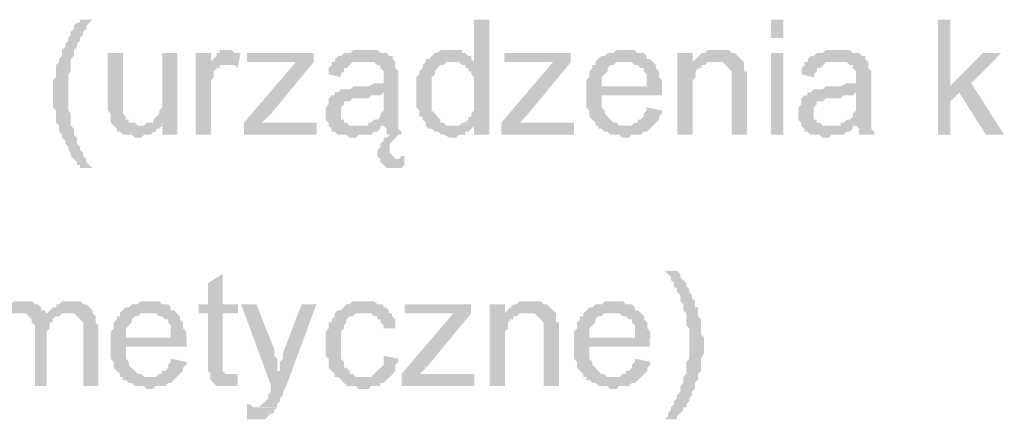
# Model space of a CAD drawing. Header units: millimetres. Extents: x -523 to 1404227, y -783705 to 1038705.
# Tile 232 of 256: x 416943 to 418318, y 246164 to 246723. Entities that reach past the tile are written whole.
import ezdxf

# ---------------------------------------------------------------- set-up
doc = ezdxf.new("R2010")
doc.units = ezdxf.units.MM
doc.linetypes.add('ACAD_ISO08W100', pattern=[36, 24, -3, 6, -3])
doc.layers.add('!!ELEKTRYKA', color=7, linetype='Continuous')

msp = doc.modelspace()

# ---------------------------------------------------------------- hatches: boundary and pattern name
at = {"layer": '!!ELEKTRYKA', "linetype": 'ACAD_ISO08W100'}
for points in [[(417044.12, 246723.34), (417026.87, 246723.34), (417026.87, 246723.34), (417026.87, 246719.12), (417022.56, 246719.12), (417018.24, 246714.8), (417018.24, 246710.58), (417013.93, 246706.35), (417013.93, 246702.12), (417010.48, 246697.9), (417010.48, 246693.67), (417006.17, 246689.44), (417006.17, 246685.22), (417001.85, 246680.99), (417001.85, 246676.76), (417001.85, 246672.54), (416997.54, 246668.31), (416997.54, 246668.31), (416997.54, 246664.08), (416993.23, 246659.77), (416993.23, 246655.54), (416993.23, 246651.32), (416993.23, 246647.09), (416993.23, 246642.86), (416988.92, 246638.64), (416988.92, 246634.41), (416988.92, 246630.18), (416988.92, 246625.96), (416988.92, 246621.73), (416988.92, 246621.73), (416988.92, 246617.5), (416988.92, 246609.05), (416988.92, 246604.74), (416988.92, 246600.51), (416993.23, 246596.28), (416993.23, 246592.06), (416993.23, 246587.83), (416993.23, 246583.6), (416993.23, 246579.38), (416997.54, 246575.15), (416997.54, 246570.92), (416997.54, 246566.7), (417001.85, 246562.47), (417001.85, 246562.47), (417001.85, 246558.24), (417006.17, 246553.93), (417006.17, 246549.7), (417010.48, 246545.48), (417010.48, 246541.25), (417013.93, 246537.02), (417013.93, 246532.8), (417018.24, 246528.57), (417022.56, 246524.34), (417022.56, 246520.12), (417026.87, 246520.12), (417026.87, 246515.89), (417044.12, 246515.89), (417044.12, 246515.89), (417039.81, 246520.12), (417035.5, 246524.34), (417035.5, 246528.57), (417031.18, 246532.8), (417031.18, 246537.02), (417026.87, 246541.25), (417026.87, 246545.48), (417022.56, 246549.7), (417022.56, 246553.93), (417022.56, 246558.24), (417018.24, 246562.47), (417018.24, 246566.7), (417018.24, 246570.92), (417013.93, 246575.15), (417013.93, 246579.38), (417013.93, 246583.6), (417013.93, 246587.83), (417013.93, 246592.06), (417010.48, 246596.28), (417010.48, 246600.51), (417010.48, 246604.74), (417010.48, 246609.05), (417010.48, 246613.28), (417010.48, 246617.5), (417010.48, 246621.73), (417010.48, 246621.73), (417010.48, 246625.96), (417010.48, 246630.18), (417010.48, 246634.41), (417010.48, 246638.64), (417010.48, 246642.86), (417010.48, 246647.09), (417013.93, 246651.32), (417013.93, 246655.54), (417013.93, 246659.77), (417013.93, 246664.08), (417013.93, 246668.31), (417018.24, 246672.54), (417018.24, 246676.76), (417018.24, 246680.99), (417022.56, 246685.22), (417022.56, 246689.44), (417026.87, 246693.67), (417026.87, 246693.67), (417026.87, 246697.9), (417026.87, 246697.9), (417031.18, 246702.12), (417031.18, 246706.35), (417035.5, 246710.58), (417035.5, 246714.8), (417039.81, 246719.12)], [(417598.55, 246723.32), (417577.07, 246723.32), (417577.07, 246664.04), (417547.86, 246664.04), (417547.86, 246664.04), (417552.15, 246664.04), (417556.45, 246664.04), (417560.74, 246659.83), (417565.04, 246659.83), (417565.04, 246655.53), (417569.34, 246655.53), (417569.34, 246651.32), (417573.63, 246651.32), (417573.63, 246647.11), (417577.07, 246642.82), (417577.07, 246638.61), (417577.07, 246634.4), (417577.07, 246630.19), (417577.07, 246625.89), (417577.07, 246617.47), (417577.07, 246613.26), (417577.07, 246608.97), (417577.07, 246604.76), (417577.07, 246600.55), (417577.07, 246596.25), (417573.63, 246592.04), (417573.63, 246587.83), (417569.34, 246587.83), (417569.34, 246583.62), (417565.04, 246579.33), (417560.74, 246579.33), (417556.45, 246575.12), (417577.07, 246575.12), (417577.07, 246562.4), (417598.55, 246562.4)], [(418242.59, 246723.28), (418225.49, 246723.28), (418225.49, 246562.37), (418242.59, 246562.37), (418242.59, 246608.97), (418255.41, 246621.62), (418242.59, 246630.08)], [(417087.06, 246676.68), (417065.51, 246676.68), (417065.51, 246604.7), (417065.51, 246604.7), (417065.51, 246600.47), (417065.51, 246596.25), (417069.82, 246592.02), (417069.82, 246587.8), (417069.82, 246583.58), (417069.82, 246579.26), (417074.13, 246575.04), (417074.13, 246575.04), (417078.44, 246570.82), (417078.44, 246566.59), (417082.75, 246566.59), (417087.06, 246562.37), (417090.51, 246562.37), (417094.82, 246562.37), (417099.13, 246562.37), (417103.44, 246558.14), (417107.76, 246558.14), (417107.76, 246558.14), (417112.07, 246558.14), (417116.38, 246562.37), (417120.69, 246562.37), (417125, 246562.37), (417129.31, 246566.59), (417133.62, 246566.59), (417133.62, 246570.82), (417137.07, 246570.82), (417141.38, 246575.04), (417112.07, 246575.04), (417107.76, 246575.04), (417103.44, 246579.26), (417099.13, 246579.26), (417094.82, 246579.26), (417094.82, 246583.58), (417090.51, 246583.58), (417090.51, 246587.8), (417087.06, 246592.02), (417087.06, 246596.25), (417087.06, 246600.47), (417087.06, 246604.7), (417087.06, 246608.92), (417087.06, 246613.15)], [(417162.6, 246676.66), (417141.92, 246676.66), (417141.92, 246617.38), (417141.92, 246613.16), (417141.92, 246608.93), (417141.92, 246604.71), (417141.92, 246600.49), (417137.61, 246596.27), (417137.61, 246592.04), (417137.61, 246592.04), (417133.3, 246587.73), (417129, 246583.51), (417129, 246579.29), (417129, 246579.29), (417141.92, 246579.29), (417141.92, 246562.4), (417162.6, 246562.4)], [(417209.87, 246676.71), (417188.34, 246676.71), (417188.34, 246562.41), (417209.87, 246562.41), (417209.87, 246621.67), (417209.87, 246625.89), (417209.87, 246630.11), (417209.87, 246634.33), (417209.87, 246638.55), (417213.32, 246642.77), (417213.32, 246646.99), (417213.32, 246646.99), (417213.32, 246651.3), (417217.63, 246655.52), (417221.93, 246655.52), (417221.93, 246659.74), (417226.24, 246659.74), (417230.55, 246659.74), (417209.87, 246659.74)], [(417234.02, 246680.99), (417230.57, 246680.99), (417226.27, 246680.99), (417221.96, 246680.99), (417221.96, 246676.77), (417217.65, 246676.77), (417217.65, 246672.47), (417213.35, 246668.25), (417209.04, 246664.03), (417209.04, 246659.81), (417230.57, 246659.81), (417234.02, 246659.81), (417238.32, 246659.81), (417242.63, 246659.81), (417246.94, 246655.59), (417251.24, 246676.77), (417246.94, 246676.77), (417242.63, 246676.77), (417238.32, 246680.99), (417238.32, 246680.99)], [(417353.09, 246676.7), (417260.11, 246676.7), (417260.11, 246664.04), (417306.6, 246664.04), (417310.9, 246664.04), (417315.2, 246664.04), (417319.51, 246664.04), (417323.81, 246664.04), (417328.12, 246664.04), (417353.09, 246664.04)], [(417425.08, 246680.88), (417420.78, 246680.88), (417416.48, 246680.88), (417412.18, 246680.88), (417408.74, 246680.88), (417404.44, 246676.66), (417400.14, 246676.66), (417395.84, 246676.66), (417391.54, 246672.45), (417387.24, 246672.45), (417382.93, 246668.24), (417382.93, 246664.02), (417420.78, 246664.02), (417425.08, 246664.02), (417429.38, 246664.02), (417433.68, 246664.02), (417437.99, 246664.02), (417442.29, 246659.72), (417446.59, 246659.72), (417446.59, 246655.5), (417446.59, 246655.5), (417450.89, 246651.29), (417450.89, 246647.08), (417450.89, 246642.86), (417450.89, 246642.86), (417450.89, 246634.34), (417446.59, 246634.34), (417442.29, 246634.34), (417442.29, 246634.34), (417437.99, 246634.34), (417429.38, 246630.13), (417425.08, 246630.13), (417420.78, 246630.13), (417416.48, 246630.13), (417408.74, 246630.13), (417404.44, 246625.92), (417400.14, 246625.92), (417400.14, 246625.92), (417395.84, 246625.92), (417391.54, 246625.92), (417387.24, 246621.61), (417450.89, 246621.61), (417450.89, 246613.18), (417450.89, 246608.97), (417450.89, 246604.75), (417450.89, 246600.45), (417450.89, 246596.24), (417446.59, 246592.02), (417446.59, 246592.02), (417446.59, 246587.81), (417442.29, 246583.59), (417437.99, 246583.59), (417433.68, 246579.29), (417429.38, 246579.29), (417429.38, 246575.08), (417450.89, 246575.08), (417450.89, 246575.08), (417455.19, 246570.86), (417455.19, 246566.65), (417455.19, 246562.35), (417459.49, 246562.35), (417455.19, 246558.13), (417450.89, 246558.13), (417450.89, 246553.92), (417446.59, 246549.7), (417446.59, 246549.7), (417446.59, 246545.49), (417442.29, 246541.19), (417442.29, 246536.97), (417442.29, 246532.76), (417446.59, 246528.54), (417471.53, 246528.54), (417467.23, 246528.54), (417463.79, 246532.76), (417463.79, 246532.76), (417459.49, 246536.97), (417459.49, 246541.19), (417459.49, 246545.49), (417459.49, 246549.7), (417463.79, 246553.92), (417463.79, 246553.92), (417467.23, 246558.13), (417467.23, 246558.13), (417471.53, 246562.35), (417475.83, 246562.35), (417475.83, 246562.35), (417475.83, 246566.65), (417471.53, 246570.86), (417471.53, 246575.08), (417471.53, 246579.29), (417471.53, 246579.29), (417471.53, 246583.59), (417471.53, 246587.81), (417471.53, 246592.02), (417471.53, 246596.24), (417471.53, 246604.75), (417471.53, 246608.97), (417471.53, 246638.56), (417471.53, 246638.56), (417471.53, 246642.86), (417471.53, 246647.08), (417471.53, 246651.29), (417467.23, 246655.5), (417467.23, 246655.5), (417467.23, 246659.72), (417467.23, 246664.02), (417463.79, 246668.24), (417463.79, 246672.45), (417459.49, 246672.45), (417455.19, 246676.66), (417450.89, 246676.66), (417446.59, 246676.66), (417442.29, 246680.88), (417437.99, 246680.88), (417433.68, 246680.88), (417429.38, 246680.88)], [(417543.2, 246680.99), (417543.2, 246680.99), (417538.91, 246680.99), (417534.61, 246680.99), (417530.31, 246680.99), (417526.02, 246676.78), (417522.58, 246676.78), (417518.28, 246672.57), (417518.28, 246672.57), (417513.98, 246668.27), (417509.69, 246668.27), (417509.69, 246664.06), (417505.39, 246659.85), (417505.39, 246655.64), (417501.09, 246651.34), (417501.09, 246651.34), (417501.09, 246647.13), (417496.79, 246642.92), (417496.79, 246638.7), (417496.79, 246634.41), (417496.79, 246630.2), (417496.79, 246625.98), (417496.79, 246621.69), (417496.79, 246617.48), (417496.79, 246613.26), (417496.79, 246609.05), (417496.79, 246604.75), (417496.79, 246600.54), (417501.09, 246596.33), (417501.09, 246592.12), (417501.09, 246587.82), (417505.39, 246587.82), (417505.39, 246583.61), (417509.69, 246579.4), (417509.69, 246575.19), (417547.5, 246575.19), (417543.2, 246575.19), (417538.91, 246575.19), (417534.61, 246579.4), (417530.31, 246579.4), (417530.31, 246583.61), (417526.02, 246587.82), (417526.02, 246587.82), (417522.58, 246592.12), (417522.58, 246592.12), (417518.28, 246596.33), (417518.28, 246600.54), (417518.28, 246604.75), (417518.28, 246609.05), (417518.28, 246613.26), (417518.28, 246621.69), (417518.28, 246621.69), (417518.28, 246625.98), (417518.28, 246630.2), (417518.28, 246634.41), (417518.28, 246638.7), (417518.28, 246642.92), (417522.58, 246647.13), (417522.58, 246651.34), (417526.02, 246655.64), (417526.02, 246655.64), (417530.31, 246659.85), (417534.61, 246659.85), (417538.91, 246664.06), (417543.2, 246664.06), (417547.5, 246664.06), (417577.58, 246664.06), (417573.29, 246668.27), (417573.29, 246672.57), (417568.99, 246672.57), (417564.69, 246676.78), (417560.39, 246676.78), (417560.39, 246680.99), (417556.1, 246680.99), (417547.5, 246680.99)], [(417712.36, 246676.77), (417619.62, 246676.77), (417619.62, 246664.06), (417665.99, 246664.06), (417670.29, 246664.06), (417674.58, 246664.06), (417678.87, 246664.06), (417683.17, 246664.06), (417687.46, 246664.06), (417712.36, 246664.06)], [(417788.63, 246681.02), (417784.34, 246681.02), (417780.05, 246681.02), (417776.62, 246681.02), (417772.33, 246676.73), (417768.04, 246676.73), (417763.75, 246676.73), (417759.46, 246672.52), (417755.17, 246672.52), (417750.88, 246668.32), (417746.59, 246664.03), (417788.63, 246664.03), (417788.63, 246664.03), (417792.92, 246664.03), (417797.21, 246664.03), (417801.5, 246659.82), (417805.79, 246659.82), (417810.08, 246655.62), (417814.37, 246655.62), (417814.37, 246651.33), (417814.37, 246651.33), (417818.66, 246647.13), (417818.66, 246642.92), (417818.66, 246638.63), (417818.66, 246630.23), (417755.17, 246630.23), (417840.11, 246630.23), (417840.11, 246634.43), (417840.11, 246638.63), (417835.82, 246642.92), (417835.82, 246647.13), (417835.82, 246651.33), (417831.53, 246655.62), (417831.53, 246659.82), (417827.24, 246664.03), (417827.24, 246664.03), (417822.95, 246668.32), (417818.66, 246668.32), (417818.66, 246672.52), (417814.37, 246676.73), (417810.08, 246676.73), (417805.79, 246676.73), (417801.5, 246681.02), (417797.21, 246681.02), (417792.92, 246681.02)], [(417882.57, 246676.71), (417861.14, 246676.71), (417861.14, 246562.45), (417882.57, 246562.45), (417882.57, 246625.88), (417882.57, 246630.17), (417882.57, 246634.37), (417882.57, 246638.65), (417886.86, 246642.85), (417886.86, 246647.05), (417886.86, 246651.34), (417891.14, 246655.54), (417891.14, 246655.54), (417895.43, 246655.54), (417895.43, 246659.74), (417898.86, 246659.74), (417882.57, 246659.74)], [(417916.82, 246680.92), (417916.82, 246680.92), (417912.53, 246680.92), (417908.24, 246680.92), (417903.96, 246680.92), (417899.67, 246676.72), (417895.39, 246676.72), (417891.1, 246672.43), (417891.1, 246672.43), (417886.82, 246668.23), (417882.53, 246663.95), (417912.53, 246663.95), (417916.82, 246663.95), (417920.24, 246663.95), (417924.53, 246663.95), (417928.82, 246659.75), (417928.82, 246659.75), (417933.1, 246655.55), (417937.39, 246651.26), (417937.39, 246651.26), (417937.39, 246647.06), (417937.39, 246642.78), (417937.39, 246638.58), (417937.39, 246634.38), (417937.39, 246562.38), (417958.81, 246562.38), (417958.81, 246634.38), (417958.81, 246634.38), (417958.81, 246642.78), (417958.81, 246647.06), (417958.81, 246651.26), (417954.53, 246651.26), (417954.53, 246655.55), (417954.53, 246659.75), (417954.53, 246663.95), (417950.24, 246668.23), (417950.24, 246668.23), (417945.96, 246672.43), (417941.67, 246676.72), (417937.39, 246676.72), (417937.39, 246676.72), (417933.1, 246680.92), (417928.82, 246680.92), (417920.24, 246680.92)], [(418085.26, 246680.89), (418085.26, 246680.89), (418081.84, 246680.89), (418077.56, 246680.89), (418073.28, 246680.89), (418069, 246680.89), (418064.72, 246676.69), (418060.44, 246676.69), (418056.16, 246676.69), (418051.87, 246672.5), (418047.59, 246672.5), (418043.31, 246668.22), (418043.31, 246664.02), (418081.84, 246664.02), (418085.26, 246664.02), (418089.54, 246664.02), (418093.82, 246664.02), (418098.11, 246664.02), (418102.39, 246659.74), (418106.67, 246659.74), (418106.67, 246655.55), (418106.67, 246655.55), (418110.95, 246651.27), (418110.95, 246647.07), (418110.95, 246642.79), (418110.95, 246642.79), (418110.95, 246634.4), (418110.95, 246634.4), (418106.67, 246634.4), (418102.39, 246634.4), (418102.39, 246634.4), (418098.11, 246634.4), (418089.54, 246630.12), (418085.26, 246630.12), (418081.84, 246630.12), (418077.56, 246630.12), (418069, 246630.12), (418064.72, 246625.93), (418060.44, 246625.93), (418060.44, 246625.93), (418056.16, 246625.93), (418051.87, 246625.93), (418047.59, 246621.65), (418110.95, 246621.65), (418110.95, 246613.17), (418110.95, 246608.98), (418110.95, 246604.7), (418110.95, 246600.5), (418110.95, 246596.22), (418106.67, 246592.02), (418106.67, 246592.02), (418106.67, 246587.83), (418102.39, 246583.55), (418098.11, 246583.55), (418093.82, 246579.35), (418089.54, 246579.35), (418089.54, 246575.07), (418110.95, 246575.07), (418110.95, 246575.07), (418115.23, 246570.88), (418115.23, 246566.6), (418115.23, 246562.4), (418136.63, 246562.4), (418136.63, 246562.4), (418136.63, 246566.6), (418132.35, 246570.88), (418132.35, 246575.07), (418132.35, 246579.35), (418132.35, 246579.35), (418132.35, 246583.55), (418132.35, 246587.83), (418132.35, 246592.02), (418132.35, 246596.22), (418132.35, 246604.7), (418132.35, 246608.98), (418132.35, 246638.6), (418132.35, 246638.6), (418132.35, 246642.79), (418132.35, 246647.07), (418132.35, 246651.27), (418128.07, 246655.55), (418128.07, 246655.55), (418128.07, 246659.74), (418128.07, 246664.02), (418123.79, 246668.22), (418123.79, 246672.5), (418119.51, 246672.5), (418115.23, 246676.69), (418110.95, 246676.69), (418106.67, 246676.69), (418102.39, 246680.89), (418098.11, 246680.89), (418093.82, 246680.89), (418089.54, 246680.89)], [(418313.86, 246676.69), (418288.21, 246676.69), (418242.05, 246630.19), (418254.87, 246621.72), (418292.49, 246562.39), (418318.13, 246562.39), (418271.97, 246634.37)], [(417353.25, 246664.03), (417328.29, 246664.03), (417255.97, 246579.31), (417255.97, 246562.35), (417280.93, 246579.31), (417293.85, 246592.05)], [(417382.57, 246664.11), (417378.27, 246664.11), (417378.27, 246659.81), (417373.96, 246655.59), (417373.96, 246651.38), (417373.96, 246647.16), (417391.17, 246642.86), (417391.17, 246647.16), (417395.47, 246651.38), (417395.47, 246655.59), (417399.77, 246655.59), (417403.21, 246659.81), (417403.21, 246659.81), (417407.51, 246664.11), (417411.81, 246664.11), (417416.12, 246664.11), (417420.42, 246664.11)], [(417712.52, 246664.05), (417687.62, 246664.05), (417615.48, 246579.38), (417615.48, 246562.46), (417641.24, 246579.38), (417653.27, 246592.09)], [(417747.04, 246664), (417747.04, 246664), (417747.04, 246659.8), (417742.75, 246659.8), (417742.75, 246655.51), (417738.46, 246651.31), (417738.46, 246647.1), (417738.46, 246642.81), (417734.17, 246638.61), (417734.17, 246634.4), (417734.17, 246630.11), (417734.17, 246625.91), (417734.17, 246617.41), (417734.17, 246613.21), (417734.17, 246609.01), (417734.17, 246604.72), (417734.17, 246600.51), (417738.46, 246596.31), (417738.46, 246592.02), (417738.46, 246587.81), (417742.75, 246583.61), (417742.75, 246583.61), (417747.04, 246579.32), (417747.04, 246575.11), (417789.08, 246575.11), (417789.08, 246575.11), (417784.79, 246575.11), (417780.5, 246575.11), (417776.21, 246579.32), (417771.92, 246579.32), (417767.63, 246583.61), (417764.2, 246587.81), (417764.2, 246587.81), (417764.2, 246587.81), (417759.91, 246592.02), (417759.91, 246596.31), (417755.62, 246600.51), (417755.62, 246604.72), (417755.62, 246609.01), (417755.62, 246617.41), (417839.71, 246617.41), (417839.71, 246617.41), (417839.71, 246621.7), (417839.71, 246625.91), (417839.71, 246630.11), (417755.62, 246630.11), (417755.62, 246630.11), (417755.62, 246638.61), (417755.62, 246642.81), (417759.91, 246647.1), (417759.91, 246647.1), (417764.2, 246651.31), (417764.2, 246655.51), (417767.63, 246659.8), (417771.92, 246659.8), (417776.21, 246664), (417780.5, 246664), (417784.79, 246664), (417789.08, 246664)], [(417882.53, 246663.95), (417882.53, 246659.75), (417899.67, 246659.75), (417903.96, 246663.95), (417908.24, 246663.95), (417912.53, 246663.95)], [(418043.59, 246663.93), (418039.31, 246663.93), (418039.31, 246659.73), (418035.03, 246655.54), (418035.03, 246651.26), (418035.03, 246647.06), (418052.16, 246642.78), (418052.16, 246647.06), (418056.44, 246651.26), (418056.44, 246655.54), (418060.72, 246655.54), (418065, 246659.73), (418065, 246659.73), (418069.28, 246663.93), (418073.56, 246663.93), (418076.99, 246663.93), (418081.27, 246663.93)], [(417387.03, 246621.69), (417382.73, 246621.69), (417382.73, 246617.47), (417378.43, 246617.47), (417374.13, 246613.26), (417374.13, 246609.04), (417374.13, 246604.83), (417369.82, 246600.53), (417369.82, 246596.31), (417369.82, 246592.1), (417369.82, 246592.1), (417369.82, 246587.88), (417369.82, 246583.58), (417374.13, 246579.36), (417374.13, 246575.15), (417378.43, 246570.93), (417378.43, 246570.93), (417378.43, 246566.72), (417382.73, 246566.72), (417387.03, 246562.42), (417391.33, 246562.42), (417395.63, 246562.42), (417399.07, 246562.42), (417403.37, 246558.2), (417407.67, 246558.2), (417411.98, 246558.2), (417416.28, 246562.42), (417420.58, 246562.42), (417424.88, 246562.42), (417429.18, 246562.42), (417433.48, 246562.42), (417437.78, 246566.72), (417442.08, 246566.72), (417446.39, 246570.93), (417446.39, 246575.15), (417411.98, 246575.15), (417411.98, 246575.15), (417407.67, 246575.15), (417403.37, 246575.15), (417399.07, 246579.36), (417395.63, 246579.36), (417395.63, 246583.58), (417391.33, 246583.58), (417391.33, 246587.88), (417391.33, 246592.1), (417391.33, 246596.31), (417391.33, 246600.53), (417395.63, 246604.83), (417395.63, 246604.83), (417395.63, 246609.04), (417399.07, 246609.04), (417403.37, 246609.04), (417407.67, 246613.26), (417411.98, 246613.26), (417416.28, 246613.26), (417420.58, 246613.26), (417424.88, 246613.26), (417429.18, 246613.26), (417433.48, 246617.47), (417437.78, 246617.47), (417442.08, 246617.47), (417446.39, 246617.47), (417450.69, 246621.69)], [(418047.33, 246621.74), (418043.05, 246621.74), (418043.05, 246617.46), (418038.76, 246617.46), (418034.48, 246613.26), (418034.48, 246609.07), (418034.48, 246604.79), (418030.2, 246600.59), (418030.2, 246596.31), (418030.2, 246592.12), (418030.2, 246592.12), (418030.2, 246587.84), (418030.2, 246583.64), (418034.48, 246579.36), (418034.48, 246575.16), (418038.76, 246570.97), (418038.76, 246570.97), (418038.76, 246566.69), (418043.05, 246566.69), (418047.33, 246562.49), (418051.61, 246562.49), (418055.89, 246562.49), (418060.17, 246562.49), (418064.45, 246558.21), (418068.73, 246558.21), (418072.16, 246558.21), (418076.44, 246562.49), (418080.72, 246562.49), (418085, 246562.49), (418089.28, 246562.49), (418093.56, 246562.49), (418097.84, 246566.69), (418102.12, 246566.69), (418106.4, 246570.97), (418106.4, 246575.16), (418072.16, 246575.16), (418072.16, 246575.16), (418068.73, 246575.16), (418064.45, 246575.16), (418060.17, 246579.36), (418055.89, 246579.36), (418055.89, 246583.64), (418051.61, 246583.64), (418051.61, 246587.84), (418051.61, 246592.12), (418051.61, 246596.31), (418051.61, 246600.59), (418055.89, 246604.79), (418055.89, 246604.79), (418055.89, 246609.07), (418060.17, 246609.07), (418064.45, 246609.07), (418068.73, 246613.26), (418072.16, 246613.26), (418076.44, 246613.26), (418080.72, 246613.26), (418085, 246613.26), (418089.28, 246613.26), (418093.56, 246617.46), (418097.84, 246617.46), (418102.12, 246617.46), (418106.4, 246617.46), (418110.69, 246621.74)], [(417818.66, 246600.54), (417818.66, 246596.34), (417814.37, 246592.13), (417814.37, 246587.84), (417810.08, 246583.64), (417805.79, 246583.64), (417805.79, 246579.35), (417801.5, 246579.35), (417797.21, 246575.15), (417792.92, 246575.15), (417788.63, 246575.15), (417746.59, 246575.15), (417750.88, 246575.15), (417750.88, 246570.94), (417755.17, 246570.94), (417759.46, 246566.65), (417763.75, 246566.65), (417768.04, 246562.45), (417772.33, 246562.45), (417776.62, 246562.45), (417780.05, 246562.45), (417784.34, 246558.24), (417788.63, 246558.24), (417792.92, 246558.24), (417797.21, 246562.45), (417801.5, 246562.45), (417805.79, 246562.45), (417810.08, 246562.45), (417814.37, 246566.65), (417818.66, 246566.65), (417822.95, 246570.94), (417822.95, 246570.94), (417827.24, 246575.15), (417831.53, 246579.35), (417831.53, 246579.35), (417835.82, 246583.64), (417835.82, 246587.84), (417840.11, 246592.13), (417840.11, 246596.34)], [(417128.98, 246579.34), (417124.67, 246579.34), (417120.36, 246579.34), (417116.05, 246575.11), (417111.74, 246575.11), (417141.05, 246575.11), (417141.05, 246579.34)], [(417357.56, 246579.31), (417306.76, 246579.31), (417302.46, 246579.31), (417298.15, 246579.31), (417293.85, 246579.31), (417289.54, 246579.31), (417285.24, 246579.31), (417280.93, 246579.31), (417255.97, 246562.35), (417357.56, 246562.35)], [(417716.81, 246579.38), (417666.15, 246579.38), (417661.85, 246579.38), (417657.56, 246579.38), (417653.27, 246579.38), (417648.97, 246579.38), (417645.54, 246579.38), (417641.24, 246579.38), (417615.48, 246562.46), (417716.81, 246562.46)], [(417556.31, 246575.12), (417552.01, 246575.12), (417547.72, 246575.12), (417509.9, 246575.12), (417514.2, 246570.82), (417518.5, 246570.82), (417522.8, 246566.61), (417522.8, 246566.61), (417527.09, 246566.61), (417531.39, 246562.4), (417531.39, 246562.4), (417535.69, 246562.4), (417543.42, 246558.19), (417547.72, 246558.19), (417552.01, 246558.19), (417556.31, 246562.4), (417560.61, 246562.4), (417564.91, 246562.4), (417564.91, 246566.61), (417569.2, 246566.61), (417573.5, 246570.82), (417577.8, 246575.12), (417577.8, 246575.12)], [(417479.95, 246532.76), (417479.95, 246532.76), (417475.65, 246532.76), (417475.65, 246532.76), (417472.21, 246528.54), (417446.42, 246528.54), (417446.42, 246524.25), (417450.72, 246520.03), (417450.72, 246520.03), (417455.02, 246515.82), (417455.02, 246515.82), (417459.32, 246515.82), (417463.62, 246515.82), (417467.91, 246515.82), (417472.21, 246515.82), (417475.65, 246515.82), (417479.95, 246520.03)], [(417226.07, 246367.67), (417205.4, 246354.93), (417205.4, 246325.3), (417192.48, 246325.3), (417192.48, 246312.63), (417205.4, 246312.63), (417205.4, 246244.85), (417205.4, 246244.85), (417205.4, 246236.41), (417205.4, 246232.19), (417209.71, 246227.97), (417238.99, 246227.97), (417234.69, 246227.97), (417230.38, 246227.97), (417230.38, 246227.97), (417226.07, 246232.19), (417226.07, 246232.19), (417226.07, 246236.41), (417226.07, 246244.85), (417226.07, 246312.63), (417247.61, 246312.63), (417247.61, 246325.3), (417226.07, 246325.3)], [(417861.04, 246371.93), (417843.89, 246371.93), (417843.89, 246371.93), (417848.18, 246367.73), (417852.46, 246363.53), (417852.46, 246359.24), (417856.75, 246355.04), (417856.75, 246350.76), (417861.04, 246346.56), (417861.04, 246342.35), (417861.04, 246342.35), (417865.32, 246338.07), (417865.32, 246333.87), (417865.32, 246329.67), (417869.61, 246325.38), (417869.61, 246321.18), (417869.61, 246316.89), (417873.9, 246312.69), (417873.9, 246308.49), (417873.9, 246308.49), (417873.9, 246304.2), (417873.9, 246300), (417873.9, 246295.8), (417878.18, 246291.51), (417878.18, 246287.31), (417878.18, 246283.03), (417878.18, 246278.83), (417878.18, 246274.62), (417878.18, 246270.34), (417878.18, 246270.34), (417878.18, 246266.14), (417878.18, 246261.85), (417878.18, 246257.65), (417878.18, 246253.45), (417878.18, 246249.16), (417873.9, 246244.96), (417873.9, 246240.76), (417873.9, 246236.47), (417873.9, 246232.27), (417873.9, 246227.99), (417869.61, 246223.78), (417869.61, 246219.58), (417869.61, 246215.3), (417865.32, 246211.1), (417865.32, 246206.89), (417865.32, 246202.61), (417861.04, 246198.41), (417861.04, 246194.12), (417856.75, 246189.92), (417856.75, 246185.72), (417852.46, 246181.43), (417852.46, 246177.23), (417848.18, 246173.03), (417848.18, 246168.74), (417843.89, 246164.54), (417861.04, 246164.54), (417861.04, 246164.54), (417861.04, 246168.74), (417865.32, 246173.03), (417869.61, 246177.23), (417869.61, 246181.43), (417873.9, 246181.43), (417873.9, 246185.72), (417878.18, 246189.92), (417878.18, 246194.12), (417881.61, 246198.41), (417881.61, 246202.61), (417885.9, 246206.89), (417885.9, 246211.1), (417885.9, 246211.1), (417885.9, 246215.3), (417890.19, 246219.58), (417890.19, 246223.78), (417890.19, 246227.99), (417894.47, 246232.27), (417894.47, 246236.47), (417894.47, 246240.76), (417894.47, 246244.96), (417894.47, 246249.16), (417898.76, 246257.65), (417898.76, 246261.85), (417898.76, 246266.14), (417898.76, 246270.34), (417898.76, 246270.34), (417898.76, 246274.62), (417898.76, 246278.83), (417894.47, 246283.03), (417894.47, 246287.31), (417894.47, 246291.51), (417894.47, 246295.8), (417894.47, 246300), (417894.47, 246304.2), (417890.19, 246308.49), (417890.19, 246312.69), (417890.19, 246316.89), (417890.19, 246321.18), (417885.9, 246321.18), (417885.9, 246325.38), (417885.9, 246329.67), (417881.61, 246333.87), (417881.61, 246338.07), (417878.18, 246342.35), (417878.18, 246346.56), (417873.9, 246350.76), (417873.9, 246355.04), (417869.61, 246359.24), (417865.32, 246363.53), (417865.32, 246367.73)], [(416946.67, 246329.51), (416942.35, 246329.51), (416938.04, 246329.51), (416934.59, 246329.51), (416930.27, 246325.28), (416925.96, 246325.28), (416925.96, 246321.05), (416921.64, 246321.05), (416917.33, 246316.82), (416913.01, 246312.59), (416942.35, 246312.59), (416942.35, 246312.59), (416946.67, 246312.59), (416950.98, 246312.59), (416955.3, 246308.37), (416980.33, 246308.37), (416980.33, 246312.59), (416976.88, 246316.82), (416972.56, 246316.82), (416972.56, 246321.05), (416968.25, 246325.28), (416968.25, 246325.28), (416963.93, 246325.28), (416959.61, 246329.51), (416955.3, 246329.51), (416950.98, 246329.51)], [(417014.28, 246329.61), (417009.96, 246329.61), (417005.65, 246329.61), (417002.2, 246329.61), (416997.89, 246325.3), (416993.57, 246325.3), (416993.57, 246321.07), (416989.26, 246321.07), (416984.95, 246316.84), (416980.64, 246312.61), (417009.96, 246312.61), (417014.28, 246312.61), (417018.59, 246312.61), (417022.9, 246308.39), (417022.9, 246308.39), (417027.22, 246304.16), (417031.53, 246299.93), (417031.53, 246299.93), (417031.53, 246295.71), (417031.53, 246291.48), (417031.53, 246283.03), (417031.53, 246211), (417052.23, 246211), (417052.23, 246291.48), (417052.23, 246291.48), (417052.23, 246295.71), (417048.78, 246299.93), (417048.78, 246308.39), (417048.78, 246308.39), (417044.47, 246312.61), (417044.47, 246316.84), (417040.16, 246321.07), (417040.16, 246321.07), (417035.84, 246325.3), (417031.53, 246325.3), (417027.22, 246329.61), (417022.9, 246329.61), (417018.59, 246329.61)], [(417124.31, 246329.61), (417120, 246329.61), (417115.69, 246329.61), (417111.38, 246329.61), (417107.07, 246325.38), (417103.62, 246325.38), (417099.31, 246325.38), (417095, 246321.16), (417090.69, 246321.16), (417086.38, 246316.94), (417082.07, 246312.63), (417124.31, 246312.63), (417124.31, 246312.63), (417128.62, 246312.63), (417132.93, 246312.63), (417137.24, 246308.4), (417141.55, 246308.4), (417145.86, 246304.18), (417150.17, 246304.18), (417150.17, 246299.95), (417150.17, 246299.95), (417153.62, 246295.73), (417153.62, 246291.51), (417153.62, 246287.28), (417153.62, 246278.83), (417090.69, 246278.83), (417175.17, 246278.83), (417175.17, 246283.06), (417175.17, 246287.28), (417170.86, 246291.51), (417170.86, 246295.73), (417170.86, 246299.95), (417166.55, 246304.18), (417166.55, 246308.4), (417162.24, 246312.63), (417162.24, 246312.63), (417157.93, 246316.94), (417153.62, 246316.94), (417153.62, 246321.16), (417150.17, 246325.38), (417145.86, 246325.38), (417141.55, 246325.38), (417137.24, 246329.61), (417132.93, 246329.61), (417128.62, 246329.61)], [(417273.35, 246325.31), (417251.83, 246325.31), (417294.01, 246210.97), (417306.93, 246232.15), (417302.62, 246232.15), (417302.62, 246240.59), (417302.62, 246244.89), (417302.62, 246249.11), (417298.32, 246253.33), (417298.32, 246257.55), (417298.32, 246261.77)], [(417357.06, 246325.31), (417336.4, 246325.31), (417310.57, 246257.65), (417310.57, 246257.65), (417310.57, 246253.34), (417310.57, 246249.13), (417306.26, 246244.91), (417306.26, 246240.69), (417306.26, 246236.47), (417306.26, 246232.25), (417293.35, 246211.08), (417293.35, 246211.08), (417293.35, 246206.86), (417293.35, 246202.55), (417289.91, 246198.33), (417289.91, 246194.12), (417285.6, 246189.9), (417285.6, 246189.9), (417285.6, 246189.9), (417281.3, 246185.68), (417281.3, 246185.68), (417277, 246181.46), (417268.39, 246181.46), (417301.96, 246181.46), (417301.96, 246185.68), (417301.96, 246185.68), (417306.26, 246189.9), (417306.26, 246194.12), (417310.57, 246198.33), (417310.57, 246202.55), (417314.87, 246211.08)], [(417424.88, 246329.63), (417420.58, 246329.63), (417416.28, 246329.63), (417411.98, 246329.63), (417407.67, 246329.63), (417403.37, 246325.42), (417399.07, 246325.42), (417395.63, 246321.12), (417395.63, 246321.12), (417391.33, 246316.9), (417387.03, 246316.9), (417382.73, 246312.69), (417382.73, 246308.47), (417378.43, 246304.17), (417378.43, 246299.96), (417374.13, 246299.96), (417374.13, 246295.74), (417374.13, 246291.53), (417369.82, 246287.31), (417369.82, 246283.01), (417369.82, 246278.79), (417369.82, 246274.58), (417369.82, 246270.36), (417369.82, 246261.85), (417369.82, 246257.63), (417369.82, 246253.42), (417374.13, 246249.2), (417374.13, 246244.99), (417374.13, 246240.69), (417374.13, 246236.47), (417378.43, 246232.25), (417378.43, 246232.25), (417382.73, 246228.04), (417382.73, 246223.74), (417420.58, 246223.74), (417420.58, 246223.74), (417416.28, 246223.74), (417411.98, 246223.74), (417407.67, 246228.04), (417403.37, 246228.04), (417403.37, 246232.25), (417399.07, 246236.47), (417399.07, 246236.47), (417395.63, 246236.47), (417395.63, 246240.69), (417395.63, 246244.99), (417391.33, 246249.2), (417391.33, 246253.42), (417391.33, 246257.63), (417391.33, 246261.85), (417391.33, 246270.36), (417391.33, 246270.36), (417391.33, 246274.58), (417391.33, 246278.79), (417391.33, 246283.01), (417391.33, 246287.31), (417395.63, 246291.53), (417395.63, 246295.74), (417399.07, 246299.96), (417399.07, 246304.17), (417399.07, 246304.17), (417403.37, 246308.47), (417407.67, 246308.47), (417411.98, 246312.69), (417416.28, 246312.69), (417420.58, 246312.69), (417424.88, 246312.69), (417458.43, 246312.69), (417458.43, 246316.9), (417454.13, 246321.12), (417450.69, 246321.12), (417450.69, 246325.42), (417446.39, 246325.42), (417442.08, 246325.42), (417437.78, 246329.63), (417433.48, 246329.63), (417429.18, 246329.63)], [(417573.07, 246325.35), (417480.23, 246325.35), (417480.23, 246312.62), (417526.65, 246312.62), (417530.95, 246312.62), (417535.24, 246312.62), (417539.54, 246312.62), (417543.84, 246312.62), (417548.14, 246312.62), (417573.07, 246312.62)], [(417620.39, 246325.28), (417598.92, 246325.28), (417598.92, 246210.97), (417620.39, 246210.97), (417620.39, 246274.53), (417620.39, 246278.73), (417620.39, 246282.94), (417620.39, 246287.24), (417624.69, 246291.45), (417624.69, 246295.65), (417624.69, 246299.86), (417628.12, 246304.16), (417628.12, 246304.16), (417632.42, 246304.16), (417632.42, 246308.36), (417636.71, 246308.36), (417620.39, 246308.36)], [(417653.11, 246329.59), (417653.11, 246329.59), (417649.68, 246329.59), (417645.38, 246329.59), (417641.09, 246329.59), (417636.8, 246325.38), (417632.5, 246325.38), (417628.21, 246321.17), (417628.21, 246321.17), (417623.92, 246316.88), (417619.62, 246312.67), (417649.68, 246312.67), (417653.11, 246312.67), (417657.41, 246312.67), (417661.7, 246312.67), (417665.99, 246308.46), (417665.99, 246308.46), (417670.29, 246304.17), (417674.58, 246299.96), (417674.58, 246299.96), (417674.58, 246295.75), (417674.58, 246291.55), (417674.58, 246287.25), (417674.58, 246283.04), (417674.58, 246211.08), (417696.05, 246211.08), (417696.05, 246283.04), (417696.05, 246283.04), (417696.05, 246291.55), (417696.05, 246295.75), (417696.05, 246299.96), (417691.75, 246299.96), (417691.75, 246304.17), (417691.75, 246308.46), (417691.75, 246312.67), (417687.46, 246316.88), (417687.46, 246316.88), (417683.17, 246321.17), (417678.87, 246325.38), (417674.58, 246325.38), (417674.58, 246325.38), (417670.29, 246329.59), (417665.99, 246329.59), (417657.41, 246329.59)], [(417772.07, 246329.53), (417767.78, 246329.53), (417763.49, 246329.53), (417760.06, 246329.53), (417755.77, 246325.33), (417751.48, 246325.33), (417747.19, 246325.33), (417742.9, 246321.12), (417738.61, 246321.12), (417734.32, 246316.83), (417730.03, 246312.63), (417772.07, 246312.63), (417772.07, 246312.63), (417776.36, 246312.63), (417780.65, 246312.63), (417784.95, 246308.43), (417789.24, 246308.43), (417793.53, 246304.14), (417797.82, 246304.14), (417797.82, 246299.93), (417797.82, 246299.93), (417802.11, 246295.73), (417802.11, 246291.44), (417802.11, 246287.23), (417802.11, 246278.74), (417738.61, 246278.74), (417823.56, 246278.74), (417823.56, 246283.03), (417823.56, 246287.23), (417819.27, 246291.44), (417819.27, 246295.73), (417819.27, 246299.93), (417814.98, 246304.14), (417814.98, 246308.43), (417810.69, 246312.63), (417810.69, 246312.63), (417806.4, 246316.83), (417802.11, 246316.83), (417802.11, 246321.12), (417797.82, 246325.33), (417793.53, 246325.33), (417789.24, 246325.33), (417784.95, 246329.53), (417780.65, 246329.53), (417776.36, 246329.53)], [(416980.12, 246312.66), (416980.12, 246308.43), (416955.1, 246308.43), (416959.42, 246304.2), (416959.42, 246304.2), (416959.42, 246299.97), (416963.73, 246295.75), (416963.73, 246291.52), (416963.73, 246287.29), (416963.73, 246211.02), (416980.12, 246211.02), (416980.12, 246278.75), (416980.12, 246278.75), (416980.12, 246287.29), (416984.44, 246291.52), (416984.44, 246295.75), (416984.44, 246299.97), (416988.75, 246299.97), (416988.75, 246304.2), (416988.75, 246304.2), (416993.07, 246308.43), (416997.38, 246308.43), (417001.69, 246312.66), (417006.01, 246312.66), (417010.32, 246312.66)], [(417082.58, 246312.64), (417082.58, 246312.64), (417082.58, 246308.41), (417078.27, 246308.41), (417078.27, 246304.19), (417073.96, 246299.88), (417073.96, 246295.65), (417073.96, 246291.43), (417069.65, 246287.21), (417069.65, 246282.98), (417069.65, 246278.76), (417069.65, 246274.53), (417069.65, 246266.08), (417069.65, 246261.77), (417069.65, 246257.55), (417069.65, 246253.33), (417069.65, 246249.1), (417073.96, 246244.88), (417073.96, 246240.65), (417073.96, 246236.43), (417078.27, 246232.2), (417078.27, 246232.2), (417082.58, 246227.98), (417082.58, 246223.76), (417124.83, 246223.76), (417124.83, 246223.76), (417120.52, 246223.76), (417116.2, 246223.76), (417111.89, 246227.98), (417107.58, 246227.98), (417103.27, 246232.2), (417098.96, 246236.43), (417098.96, 246236.43), (417098.96, 246236.43), (417094.65, 246240.65), (417094.65, 246244.88), (417091.2, 246249.1), (417091.2, 246253.33), (417091.2, 246257.55), (417091.2, 246266.08), (417175.69, 246266.08), (417175.69, 246266.08), (417175.69, 246270.31), (417175.69, 246274.53), (417175.69, 246278.76), (417091.2, 246278.76), (417091.2, 246278.76), (417091.2, 246287.21), (417091.2, 246291.43), (417094.65, 246295.65), (417094.65, 246295.65), (417098.96, 246299.88), (417098.96, 246304.19), (417103.27, 246308.41), (417107.58, 246308.41), (417111.89, 246312.64), (417116.2, 246312.64), (417120.52, 246312.64), (417124.83, 246312.64)], [(417458.56, 246312.66), (417425.03, 246312.66), (417425.03, 246312.66), (417429.33, 246312.66), (417433.63, 246312.66), (417437.93, 246308.45), (417442.23, 246308.45), (417442.23, 246304.15), (417446.53, 246304.15), (417446.53, 246299.93), (417450.83, 246295.72), (417450.83, 246291.51), (417467.16, 246291.51), (417467.16, 246295.72), (417467.16, 246299.93), (417467.16, 246304.15), (417462.86, 246308.45), (417462.86, 246312.66)], [(417573.23, 246312.6), (417548.3, 246312.6), (417476.09, 246227.93), (417476.09, 246211), (417501.88, 246227.93), (417513.91, 246240.66)], [(417619.62, 246312.67), (417619.62, 246308.46), (417636.8, 246308.46), (417641.09, 246312.67), (417645.38, 246312.67), (417649.68, 246312.67)], [(417729.79, 246312.69), (417729.79, 246312.69), (417729.79, 246308.48), (417725.5, 246308.48), (417725.5, 246304.19), (417721.21, 246299.99), (417721.21, 246295.78), (417721.21, 246291.49), (417716.92, 246287.29), (417716.92, 246283.08), (417716.92, 246278.79), (417716.92, 246274.59), (417716.92, 246266.09), (417716.92, 246261.89), (417716.92, 246257.68), (417716.92, 246253.39), (417716.92, 246249.19), (417721.21, 246244.98), (417721.21, 246240.69), (417721.21, 246236.49), (417725.5, 246232.28), (417725.5, 246232.28), (417729.79, 246227.99), (417729.79, 246223.79), (417771.84, 246223.79), (417771.84, 246223.79), (417767.55, 246223.79), (417763.26, 246223.79), (417758.97, 246227.99), (417754.68, 246227.99), (417750.39, 246232.28), (417746.95, 246236.49), (417746.95, 246236.49), (417746.95, 246236.49), (417742.66, 246240.69), (417742.66, 246244.98), (417738.37, 246249.19), (417738.37, 246253.39), (417738.37, 246257.68), (417738.37, 246266.09), (417822.47, 246266.09), (417822.47, 246266.09), (417822.47, 246270.38), (417822.47, 246274.59), (417822.47, 246278.79), (417738.37, 246278.79), (417738.37, 246278.79), (417738.37, 246287.29), (417738.37, 246291.49), (417742.66, 246295.78), (417742.66, 246295.78), (417746.95, 246299.99), (417746.95, 246304.19), (417750.39, 246308.48), (417754.68, 246308.48), (417758.97, 246312.69), (417763.26, 246312.69), (417767.55, 246312.69), (417771.84, 246312.69)], [(417153.62, 246249.18), (417153.62, 246244.96), (417150.17, 246240.73), (417150.17, 246236.42), (417145.86, 246232.2), (417141.55, 246232.2), (417141.55, 246227.98), (417137.24, 246227.98), (417132.93, 246223.75), (417128.62, 246223.75), (417124.31, 246223.75), (417082.07, 246223.75), (417086.38, 246223.75), (417086.38, 246219.53), (417090.69, 246219.53), (417095, 246215.3), (417099.31, 246215.3), (417103.62, 246211.08), (417107.07, 246211.08), (417111.38, 246211.08), (417115.69, 246211.08), (417120, 246206.86), (417124.31, 246206.86), (417128.62, 246206.86), (417132.93, 246211.08), (417137.24, 246211.08), (417141.55, 246211.08), (417145.86, 246211.08), (417150.17, 246215.3), (417153.62, 246215.3), (417157.93, 246219.53), (417157.93, 246219.53), (417162.24, 246223.75), (417166.55, 246227.98), (417166.55, 246227.98), (417170.86, 246232.2), (417170.86, 246236.42), (417175.17, 246240.73), (417175.17, 246244.96)], [(417450.89, 246253.38), (417450.89, 246249.08), (417450.89, 246244.86), (417450.89, 246240.65), (417446.59, 246236.43), (417446.59, 246236.43), (417442.29, 246232.22), (417437.99, 246227.92), (417437.99, 246227.92), (417433.68, 246223.7), (417429.38, 246223.7), (417420.78, 246223.7), (417382.93, 246223.7), (417387.24, 246223.7), (417391.54, 246219.49), (417395.84, 246215.27), (417395.84, 246215.27), (417400.14, 246210.97), (417404.44, 246210.97), (417408.74, 246210.97), (417412.18, 246210.97), (417416.48, 246206.76), (417425.08, 246206.76), (417429.38, 246206.76), (417433.68, 246210.97), (417437.99, 246210.97), (417442.29, 246210.97), (417446.59, 246210.97), (417446.59, 246215.27), (417450.89, 246215.27), (417455.19, 246219.49), (417455.19, 246219.49), (417459.49, 246223.7), (417463.79, 246227.92), (417463.79, 246227.92), (417467.23, 246232.22), (417467.23, 246236.43), (417467.23, 246240.65), (417471.53, 246244.86), (417471.53, 246249.08)], [(417802.11, 246249.14), (417802.11, 246244.85), (417797.82, 246240.64), (417797.82, 246236.44), (417793.53, 246232.15), (417789.24, 246232.15), (417789.24, 246227.94), (417784.95, 246227.94), (417780.65, 246223.74), (417776.36, 246223.74), (417772.07, 246223.74), (417730.03, 246223.74), (417734.32, 246223.74), (417734.32, 246219.45), (417738.61, 246219.45), (417742.9, 246215.24), (417747.19, 246215.24), (417751.48, 246211.04), (417755.77, 246211.04), (417760.06, 246211.04), (417763.49, 246211.04), (417767.78, 246206.75), (417772.07, 246206.75), (417776.36, 246206.75), (417780.65, 246211.04), (417784.95, 246211.04), (417789.24, 246211.04), (417793.53, 246211.04), (417797.82, 246215.24), (417802.11, 246215.24), (417806.4, 246219.45), (417806.4, 246219.45), (417810.69, 246223.74), (417814.98, 246227.94), (417814.98, 246227.94), (417819.27, 246232.15), (417819.27, 246236.44), (417823.56, 246240.64), (417823.56, 246244.85)], [(417246.94, 246227.98), (417242.63, 246227.98), (417238.32, 246227.98), (417209.04, 246227.98), (417209.04, 246223.76), (417209.04, 246223.76), (417209.04, 246219.54), (417213.35, 246215.32), (417217.65, 246211.1), (417221.96, 246211.1), (417221.96, 246211.1), (417230.57, 246211.1), (417234.02, 246211.1), (417234.02, 246211.1), (417238.32, 246211.1), (417242.63, 246211.1), (417246.94, 246211.1)], [(417577.52, 246227.93), (417526.81, 246227.93), (417522.51, 246227.93), (417518.21, 246227.93), (417513.91, 246227.93), (417509.62, 246227.93), (417505.32, 246227.93), (417501.88, 246227.93), (417476.09, 246211), (417577.52, 246211)], [(417260.11, 246185.63), (417260.11, 246164.45), (417264.41, 246164.45), (417268.72, 246164.45), (417273.02, 246164.45), (417277.32, 246164.45), (417281.63, 246164.45), (417285.93, 246164.45), (417289.38, 246168.67), (417289.38, 246168.67), (417293.68, 246172.88), (417297.99, 246172.88), (417297.99, 246177.19), (417302.29, 246181.41), (417268.72, 246181.41), (417268.72, 246181.41), (417264.41, 246185.63)]]:
    msp.add_hatch(color=7, dxfattribs=at).paths.add_polyline_path(points)

# ---------------------------------------------------------------- linework, layer by layer
at = {"layer": '!!ELEKTRYKA', "color": 7, "linetype": 'ACAD_ISO08W100', "lineweight": -3}
for points in [[(418009.38, 246723.28), (417992.25, 246723.28), (418009.38, 246697.93), (417992.25, 246697.93)], [(418009.38, 246676.78), (417992.25, 246676.78), (418009.38, 246562.45), (417992.25, 246562.45)]]:
    msp.add_solid(points, dxfattribs=at)

doc.saveas('drawing.dxf')
